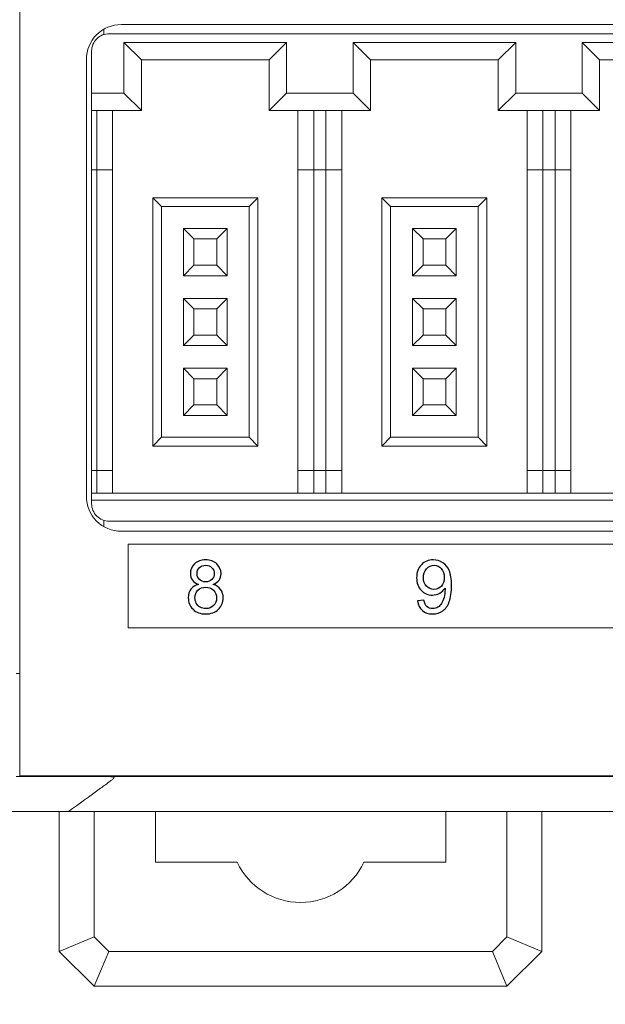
# Model space of a CAD drawing. Header units: millimetres. Extents: x -1114 to 1396, y -630 to 631.
# Tile 38 of 256: x -929 to -913, y -190 to -161. Entities that reach past the tile are written whole.
import ezdxf

# ---------------------------------------------------------------- set-up
doc = ezdxf.new("R2010")
doc.units = ezdxf.units.MM
doc.header["$MEASUREMENT"] = 0

msp = doc.modelspace()

# ---------------------------------------------------------------- linework, layer by layer
at = {"lineweight": 18}
for points, knots in [([(1038.9843, -629.7647), (1038.9843, -629.7647), (-1111.4882, -629.7647), (-1111.4882, -629.7647), (-1111.4882, -629.7647), (-1111.4882, -629.7647), (-1111.4882, 630.7883), (-1111.4882, 630.7883), (-1111.4882, 630.7883), (-1111.4882, 630.7883), (1038.9843, 630.7883), (1038.9843, 630.7883)], [0, 0, 0, 0, 0.3333333, 0.3333333, 0.3333333, 0.3333333, 0.6666667, 0.6666667, 0.6666667, 0.6666667, 1, 1, 1, 1]), ([(-926.3494, -161.585), (-926.6146, -161.585), (-926.869, -161.6903), (-927.0565, -161.8779), (-927.0565, -161.8779), (-927.244, -162.0654), (-927.3494, -162.3198), (-927.3494, -162.585)], [0, 0, 0, 0, 0.5, 0.5, 0.5, 0.5, 1, 1, 1, 1]), ([(-926.6989, -161.8464), (-926.8315, -161.8464), (-926.9587, -161.8991), (-927.0524, -161.9929), (-927.0524, -161.9929), (-927.1462, -162.0866), (-927.1989, -162.2138), (-927.1989, -162.3464)], [0, 0, 0, 0, 0.5, 0.5, 0.5, 0.5, 1, 1, 1, 1]), ([(-927.3494, -175.085), (-927.3494, -175.3502), (-927.244, -175.6045), (-927.0565, -175.7921), (-927.0565, -175.7921), (-926.869, -175.9796), (-926.6146, -176.085), (-926.3494, -176.085)], [0, 0, 0, 0, 0.5, 0.5, 0.5, 0.5, 1, 1, 1, 1]), ([(-927.1989, -175.2964), (-927.1989, -175.429), (-927.1462, -175.5562), (-927.0524, -175.65), (-927.0524, -175.65), (-926.9587, -175.7437), (-926.8315, -175.7964), (-926.6989, -175.7964)], [0, 0, 0, 0, 0.5, 0.5, 0.5, 0.5, 1, 1, 1, 1]), ([(-927.3546, -183.1068), (-927.3876, -183.1071), (-927.4204, -183.1071), (-927.453, -183.1068), (-927.453, -183.1068), (-927.4857, -183.1066), (-927.5182, -183.1064), (-927.5506, -183.1063), (-927.5506, -183.1063), (-927.6154, -183.106), (-927.6796, -183.106), (-927.7434, -183.106), (-927.7434, -183.106), (-927.8071, -183.106), (-927.8703, -183.1061), (-927.9329, -183.1061), (-927.9329, -183.1061), (-927.9643, -183.1061), (-927.9955, -183.1061), (-928.0265, -183.106), (-928.0265, -183.106), (-928.0575, -183.106), (-928.0881, -183.106), (-928.1183, -183.1059), (-928.1183, -183.1059), (-928.2391, -183.1059), (-928.3538, -183.106), (-928.4623, -183.106), (-928.4623, -183.106), (-928.4894, -183.1061), (-928.5161, -183.1061), (-928.5425, -183.1061), (-928.5425, -183.1061), (-928.5688, -183.1061), (-928.5948, -183.1061), (-928.6203, -183.1061), (-928.6203, -183.1061), (-928.6713, -183.106), (-928.72, -183.106), (-928.7665, -183.106), (-928.7665, -183.106), (-928.813, -183.1059), (-928.8574, -183.1059), (-928.8992, -183.1059), (-928.8992, -183.1059), (-928.9411, -183.1059), (-928.9804, -183.1059), (-929.017, -183.1059), (-929.017, -183.1059), (-929.0536, -183.1059), (-929.0876, -183.106), (-929.1186, -183.106), (-929.1186, -183.106), (-929.1341, -183.106), (-929.1489, -183.106), (-929.163, -183.106), (-929.163, -183.106), (-929.177, -183.106), (-929.1904, -183.106), (-929.2029, -183.106), (-929.2029, -183.106), (-929.253, -183.106), (-929.2906, -183.106), (-929.316, -183.1061), (-929.316, -183.1061), (-929.3288, -183.1061), (-929.3384, -183.1062), (-929.3449, -183.1064), (-929.3449, -183.1064), (-929.3481, -183.1066), (-929.3506, -183.1067), (-929.3522, -183.1068), (-929.3522, -183.1068), (-929.3538, -183.107), (-929.3546, -183.1071), (-929.3546, -183.1067)], [0, 0, 0, 0, 0.0526316, 0.0526316, 0.0526316, 0.0526316, 0.1052632, 0.1052632, 0.1052632, 0.1052632, 0.1578947, 0.1578947, 0.1578947, 0.1578947, 0.2105263, 0.2105263, 0.2105263, 0.2105263, 0.2631579, 0.2631579, 0.2631579, 0.2631579, 0.3157895, 0.3157895, 0.3157895, 0.3157895, 0.3684211, 0.3684211, 0.3684211, 0.3684211, 0.4210526, 0.4210526, 0.4210526, 0.4210526, 0.4736842, 0.4736842, 0.4736842, 0.4736842, 0.5263158, 0.5263158, 0.5263158, 0.5263158, 0.5789474, 0.5789474, 0.5789474, 0.5789474, 0.6315789, 0.6315789, 0.6315789, 0.6315789, 0.6842105, 0.6842105, 0.6842105, 0.6842105, 0.7368421, 0.7368421, 0.7368421, 0.7368421, 0.7894737, 0.7894737, 0.7894737, 0.7894737, 0.8421053, 0.8421053, 0.8421053, 0.8421053, 0.8947368, 0.8947368, 0.8947368, 0.8947368, 0.9473684, 0.9473684, 0.9473684, 0.9473684, 1, 1, 1, 1]), ([(-927.862, -184.106), (-927.5558, -183.8844), (-927.2496, -183.6629), (-926.9453, -183.4408), (-926.9453, -183.4408), (-926.8512, -183.3721), (-926.7565, -183.3035), (-926.6658, -183.2339), (-926.6658, -183.2339), (-926.6431, -183.2165), (-926.6206, -183.1991), (-926.5998, -183.1812), (-926.5998, -183.1812), (-926.5894, -183.1723), (-926.5793, -183.1632), (-926.571, -183.1539), (-926.571, -183.1539), (-926.5668, -183.1492), (-926.5631, -183.1444), (-926.5608, -183.1395), (-926.5608, -183.1395), (-926.5585, -183.1346), (-926.5577, -183.1293), (-926.5622, -183.1247), (-926.5622, -183.1247), (-926.5667, -183.1201), (-926.5767, -183.1169), (-926.5871, -183.1149), (-926.5871, -183.1149), (-926.5975, -183.1129), (-926.6083, -183.1117), (-926.6192, -183.1108), (-926.6192, -183.1108), (-926.6411, -183.1088), (-926.6634, -183.1079), (-926.6856, -183.1071), (-926.6856, -183.1071), (-926.6958, -183.1067), (-926.7061, -183.1064), (-926.7163, -183.1061)], [0, 0, 0, 0, 0.1, 0.1, 0.1, 0.1, 0.2, 0.2, 0.2, 0.2, 0.3, 0.3, 0.3, 0.3, 0.4, 0.4, 0.4, 0.4, 0.5, 0.5, 0.5, 0.5, 0.6, 0.6, 0.6, 0.6, 0.7, 0.7, 0.7, 0.7, 0.8, 0.8, 0.8, 0.8, 0.9, 0.9, 0.9, 0.9, 1, 1, 1, 1]), ([(-926.8546, -183.1063), (-926.9379, -183.1063), (-927.0213, -183.106), (-927.1046, -183.1059), (-927.1046, -183.1059), (-927.1879, -183.1058), (-927.2713, -183.1059), (-927.3546, -183.1068)], [0, 0, 0, 0, 0.5, 0.5, 0.5, 0.5, 1, 1, 1, 1]), ([(-925.6697, -183.106), (-925.795, -183.1061), (-925.9203, -183.106), (-926.0456, -183.106), (-926.0456, -183.106), (-926.1804, -183.106), (-926.3153, -183.106), (-926.4501, -183.106), (-926.4501, -183.106), (-926.5849, -183.106), (-926.7198, -183.1061), (-926.8546, -183.1063)], [0, 0, 0, 0, 0.3333333, 0.3333333, 0.3333333, 0.3333333, 0.6666667, 0.6666667, 0.6666667, 0.6666667, 1, 1, 1, 1]), ([(-907.1518, -183.106), (-910.3469, -183.106), (-913.5437, -183.106), (-916.7428, -183.106), (-916.7428, -183.106), (-917.1427, -183.106), (-917.5426, -183.106), (-917.9426, -183.106), (-917.9426, -183.106), (-918.3425, -183.106), (-918.7434, -183.106), (-919.1406, -183.106), (-919.1406, -183.106), (-919.5379, -183.106), (-919.9311, -183.106), (-920.3144, -183.106), (-920.3144, -183.106), (-920.6978, -183.106), (-921.0697, -183.106), (-921.4302, -183.106), (-921.4302, -183.106), (-922.1512, -183.106), (-922.8351, -183.106), (-923.5401, -183.106), (-923.5401, -183.106), (-924.245, -183.106), (-924.9633, -183.106), (-925.6697, -183.106)], [0, 0, 0, 0, 0.1428571, 0.1428571, 0.1428571, 0.1428571, 0.2857143, 0.2857143, 0.2857143, 0.2857143, 0.4285714, 0.4285714, 0.4285714, 0.4285714, 0.5714286, 0.5714286, 0.5714286, 0.5714286, 0.7142857, 0.7142857, 0.7142857, 0.7142857, 0.8571429, 0.8571429, 0.8571429, 0.8571429, 1, 1, 1, 1]), ([(-928.3175, -184.106), (-928.5277, -184.106), (-928.7327, -184.106), (-928.9303, -184.106), (-928.9303, -184.106), (-928.9797, -184.106), (-929.0286, -184.106), (-929.0771, -184.106), (-929.0771, -184.106), (-929.1256, -184.106), (-929.1737, -184.106), (-929.2213, -184.106), (-929.2213, -184.106), (-929.3166, -184.106), (-929.4102, -184.106), (-929.5019, -184.106), (-929.5019, -184.106), (-929.5249, -184.106), (-929.5477, -184.106), (-929.5704, -184.106), (-929.5704, -184.106), (-929.593, -184.106), (-929.6155, -184.106), (-929.6377, -184.106), (-929.6377, -184.106), (-929.6822, -184.106), (-929.7259, -184.106), (-929.7689, -184.106), (-929.7689, -184.106), (-929.8549, -184.106), (-929.9378, -184.106), (-930.0178, -184.106), (-930.0178, -184.106), (-930.0978, -184.106), (-930.1749, -184.106), (-930.249, -184.106), (-930.249, -184.106), (-930.3231, -184.106), (-930.3943, -184.106), (-930.4625, -184.106), (-930.4625, -184.106), (-930.4966, -184.106), (-930.5299, -184.106), (-930.5624, -184.106), (-930.5624, -184.106), (-930.595, -184.106), (-930.6265, -184.106), (-930.6571, -184.106), (-930.6571, -184.106), (-930.7182, -184.106), (-930.7753, -184.106), (-930.8285, -184.106), (-930.8285, -184.106), (-930.8818, -184.106), (-930.9312, -184.106), (-930.9767, -184.106), (-930.9767, -184.106), (-931.0223, -184.106), (-931.064, -184.106), (-931.1019, -184.106), (-931.1019, -184.106), (-931.1208, -184.106), (-931.1387, -184.106), (-931.1556, -184.106), (-931.1556, -184.106), (-931.1641, -184.106), (-931.1723, -184.106), (-931.1803, -184.106), (-931.1803, -184.106), (-931.1882, -184.106), (-931.1959, -184.106), (-931.2033, -184.106), (-931.2033, -184.106), (-931.2328, -184.106), (-931.2579, -184.106), (-931.2788, -184.106), (-931.2788, -184.106), (-931.298, -184.106), (-931.3137, -184.106), (-931.3256, -184.106)], [0, 0, 0, 0, 0.05, 0.05, 0.05, 0.05, 0.1, 0.1, 0.1, 0.1, 0.15, 0.15, 0.15, 0.15, 0.2, 0.2, 0.2, 0.2, 0.25, 0.25, 0.25, 0.25, 0.3, 0.3, 0.3, 0.3, 0.35, 0.35, 0.35, 0.35, 0.4, 0.4, 0.4, 0.4, 0.45, 0.45, 0.45, 0.45, 0.5, 0.5, 0.5, 0.5, 0.55, 0.55, 0.55, 0.55, 0.6, 0.6, 0.6, 0.6, 0.65, 0.65, 0.65, 0.65, 0.7, 0.7, 0.7, 0.7, 0.75, 0.75, 0.75, 0.75, 0.8, 0.8, 0.8, 0.8, 0.85, 0.85, 0.85, 0.85, 0.9, 0.9, 0.9, 0.9, 0.95, 0.95, 0.95, 0.95, 1, 1, 1, 1]), ([(-906.1518, -184.106), (-906.2648, -184.106), (-906.3779, -184.106), (-906.4909, -184.106), (-906.4909, -184.106), (-910.3989, -184.106), (-914.3042, -184.106), (-918.206, -184.106), (-918.206, -184.106), (-919.0913, -184.106), (-919.9765, -184.106), (-920.9266, -184.106), (-920.9266, -184.106), (-921.8767, -184.106), (-922.8917, -184.106), (-923.8868, -184.106), (-923.8868, -184.106), (-924.8819, -184.106), (-925.8571, -184.106), (-926.8457, -184.106)], [0, 0, 0, 0, 0.2, 0.2, 0.2, 0.2, 0.4, 0.4, 0.4, 0.4, 0.6, 0.6, 0.6, 0.6, 0.8, 0.8, 0.8, 0.8, 1, 1, 1, 1]), ([(-923.0347, -185.556), (-922.7052, -186.2579), (-921.9997, -186.706), (-921.2244, -186.706), (-921.2244, -186.706), (-920.449, -186.706), (-919.7435, -186.2579), (-919.414, -185.556)], [0, 0, 0, 0, 0.5, 0.5, 0.5, 0.5, 1, 1, 1, 1])]:
    msp.add_open_spline(points, degree=3, knots=knots, dxfattribs=at)
for points in [[(-929.2546, -181.0844), (-929.2546, -181.0844), (-929.2546, -131.0844), (-929.2546, -131.0844)], [(-926.8546, -161.8707), (-926.8546, -161.8707), (-926.8546, -161.7216), (-926.8546, -161.7216)], [(-926.3494, -161.585), (-926.3494, -161.585), (-875.9494, -161.585), (-875.9494, -161.585)], [(-926.6989, -161.8464), (-926.6989, -161.8464), (-901.6989, -161.8464), (-901.6989, -161.8464)], [(-926.2739, -162.0964), (-926.2739, -162.0964), (-921.6239, -162.0964), (-921.6239, -162.0964)], [(-926.2739, -162.0964), (-926.2739, -162.0964), (-925.7739, -162.5964), (-925.7739, -162.5964)], [(-926.2739, -163.5464), (-926.2739, -163.5464), (-926.2739, -162.0964), (-926.2739, -162.0964)], [(-921.6239, -162.0964), (-921.6239, -162.0964), (-922.1239, -162.5964), (-922.1239, -162.5964)], [(-921.6239, -162.0964), (-921.6239, -162.0964), (-921.6239, -163.5464), (-921.6239, -163.5464)], [(-919.7239, -162.0964), (-919.7239, -162.0964), (-919.2239, -162.5964), (-919.2239, -162.5964)], [(-919.7239, -163.5464), (-919.7239, -163.5464), (-919.7239, -162.0964), (-919.7239, -162.0964)], [(-919.7239, -162.0964), (-919.7239, -162.0964), (-915.0739, -162.0964), (-915.0739, -162.0964)], [(-915.0739, -162.0964), (-915.0739, -162.0964), (-915.5739, -162.5964), (-915.5739, -162.5964)], [(-915.0739, -162.0964), (-915.0739, -162.0964), (-915.0739, -163.5464), (-915.0739, -163.5464)], [(-913.1739, -162.0964), (-913.1739, -162.0964), (-912.6739, -162.5964), (-912.6739, -162.5964)], [(-913.1739, -163.5464), (-913.1739, -163.5464), (-913.1739, -162.0964), (-913.1739, -162.0964)], [(-913.1739, -162.0964), (-913.1739, -162.0964), (-908.5239, -162.0964), (-908.5239, -162.0964)], [(-927.1989, -163.5464), (-927.1989, -163.5464), (-927.1989, -162.3464), (-927.1989, -162.3464)], [(-927.3494, -175.085), (-927.3494, -175.085), (-927.3494, -162.585), (-927.3494, -162.585)], [(-925.7739, -162.5964), (-925.7739, -162.5964), (-922.1239, -162.5964), (-922.1239, -162.5964)], [(-925.7739, -164.0464), (-925.7739, -164.0464), (-925.7739, -162.5964), (-925.7739, -162.5964)], [(-922.1239, -162.5964), (-922.1239, -162.5964), (-922.1239, -164.0464), (-922.1239, -164.0464)], [(-919.2239, -162.5964), (-919.2239, -162.5964), (-915.5739, -162.5964), (-915.5739, -162.5964)], [(-919.2239, -164.0464), (-919.2239, -164.0464), (-919.2239, -162.5964), (-919.2239, -162.5964)], [(-915.5739, -162.5964), (-915.5739, -162.5964), (-915.5739, -164.0464), (-915.5739, -164.0464)], [(-912.6739, -162.5964), (-912.6739, -162.5964), (-909.0239, -162.5964), (-909.0239, -162.5964)], [(-912.6739, -164.0464), (-912.6739, -164.0464), (-912.6739, -162.5964), (-912.6739, -162.5964)], [(-927.1989, -163.5464), (-927.1989, -163.5464), (-926.2739, -163.5464), (-926.2739, -163.5464)], [(-927.1989, -164.0464), (-927.1989, -164.0464), (-927.1989, -163.5464), (-927.1989, -163.5464)], [(-926.2739, -163.5464), (-926.2739, -163.5464), (-925.7739, -164.0464), (-925.7739, -164.0464)], [(-921.6239, -163.5464), (-921.6239, -163.5464), (-922.1239, -164.0464), (-922.1239, -164.0464)], [(-921.6239, -163.5464), (-921.6239, -163.5464), (-919.7239, -163.5464), (-919.7239, -163.5464)], [(-919.7239, -163.5464), (-919.7239, -163.5464), (-919.2239, -164.0464), (-919.2239, -164.0464)], [(-915.0739, -163.5464), (-915.0739, -163.5464), (-915.5739, -164.0464), (-915.5739, -164.0464)], [(-915.0739, -163.5464), (-915.0739, -163.5464), (-913.1739, -163.5464), (-913.1739, -163.5464)], [(-913.1739, -163.5464), (-913.1739, -163.5464), (-912.6739, -164.0464), (-912.6739, -164.0464)], [(-927.1989, -165.7464), (-927.1989, -165.7464), (-927.1989, -164.0464), (-927.1989, -164.0464)], [(-927.1989, -164.0464), (-927.1989, -164.0464), (-925.7739, -164.0464), (-925.7739, -164.0464)], [(-927.0489, -165.7464), (-927.0489, -165.7464), (-927.0489, -164.0464), (-927.0489, -164.0464)], [(-926.5989, -165.7464), (-926.5989, -165.7464), (-926.5989, -164.0464), (-926.5989, -164.0464)], [(-922.1239, -164.0464), (-922.1239, -164.0464), (-919.2239, -164.0464), (-919.2239, -164.0464)], [(-921.2989, -164.0464), (-921.2989, -164.0464), (-921.2989, -165.7464), (-921.2989, -165.7464)], [(-920.8489, -165.7464), (-920.8489, -165.7464), (-920.8489, -164.0464), (-920.8489, -164.0464)], [(-920.4989, -164.0464), (-920.4989, -164.0464), (-920.4989, -165.7464), (-920.4989, -165.7464)], [(-920.0489, -165.7464), (-920.0489, -165.7464), (-920.0489, -164.0464), (-920.0489, -164.0464)], [(-915.5739, -164.0464), (-915.5739, -164.0464), (-912.6739, -164.0464), (-912.6739, -164.0464)], [(-914.7489, -164.0464), (-914.7489, -164.0464), (-914.7489, -165.7464), (-914.7489, -165.7464)], [(-914.2989, -165.7464), (-914.2989, -165.7464), (-914.2989, -164.0464), (-914.2989, -164.0464)], [(-913.9489, -164.0464), (-913.9489, -164.0464), (-913.9489, -165.7464), (-913.9489, -165.7464)], [(-913.4989, -165.7464), (-913.4989, -165.7464), (-913.4989, -164.0464), (-913.4989, -164.0464)], [(-927.1989, -174.3464), (-927.1989, -174.3464), (-927.1989, -165.7464), (-927.1989, -165.7464)], [(-927.1989, -165.7464), (-927.1989, -165.7464), (-927.0489, -165.7464), (-927.0489, -165.7464)], [(-927.0489, -174.3464), (-927.0489, -174.3464), (-927.0489, -165.7464), (-927.0489, -165.7464)], [(-927.0489, -165.7464), (-927.0489, -165.7464), (-926.5989, -165.7464), (-926.5989, -165.7464)], [(-926.5989, -174.3464), (-926.5989, -174.3464), (-926.5989, -165.7464), (-926.5989, -165.7464)], [(-921.2989, -165.7464), (-921.2989, -165.7464), (-921.2989, -174.3464), (-921.2989, -174.3464)], [(-921.2989, -165.7464), (-921.2989, -165.7464), (-920.8489, -165.7464), (-920.8489, -165.7464)], [(-920.8489, -174.3464), (-920.8489, -174.3464), (-920.8489, -165.7464), (-920.8489, -165.7464)], [(-920.8489, -165.7464), (-920.8489, -165.7464), (-920.4989, -165.7464), (-920.4989, -165.7464)], [(-920.4989, -165.7464), (-920.4989, -165.7464), (-920.4989, -174.3464), (-920.4989, -174.3464)], [(-920.4989, -165.7464), (-920.4989, -165.7464), (-920.0489, -165.7464), (-920.0489, -165.7464)], [(-920.0489, -174.3464), (-920.0489, -174.3464), (-920.0489, -165.7464), (-920.0489, -165.7464)], [(-914.7489, -165.7464), (-914.7489, -165.7464), (-914.7489, -174.3464), (-914.7489, -174.3464)], [(-914.7489, -165.7464), (-914.7489, -165.7464), (-914.2989, -165.7464), (-914.2989, -165.7464)], [(-914.2989, -174.3464), (-914.2989, -174.3464), (-914.2989, -165.7464), (-914.2989, -165.7464)], [(-914.2989, -165.7464), (-914.2989, -165.7464), (-913.9489, -165.7464), (-913.9489, -165.7464)], [(-913.9489, -165.7464), (-913.9489, -165.7464), (-913.9489, -174.3464), (-913.9489, -174.3464)], [(-913.9489, -165.7464), (-913.9489, -165.7464), (-913.4989, -165.7464), (-913.4989, -165.7464)], [(-913.4989, -174.3464), (-913.4989, -174.3464), (-913.4989, -165.7464), (-913.4989, -165.7464)], [(-922.4489, -166.5464), (-922.4489, -166.5464), (-925.4489, -166.5464), (-925.4489, -166.5464)], [(-925.4489, -166.5464), (-925.4489, -166.5464), (-925.1989, -166.7964), (-925.1989, -166.7964)], [(-925.4489, -166.5464), (-925.4489, -166.5464), (-925.4489, -173.6464), (-925.4489, -173.6464)], [(-922.4489, -166.5464), (-922.4489, -166.5464), (-922.6989, -166.7964), (-922.6989, -166.7964)], [(-922.4489, -173.6464), (-922.4489, -173.6464), (-922.4489, -166.5464), (-922.4489, -166.5464)], [(-918.8989, -166.5464), (-918.8989, -166.5464), (-918.8989, -173.6464), (-918.8989, -173.6464)], [(-915.8989, -166.5464), (-915.8989, -166.5464), (-918.8989, -166.5464), (-918.8989, -166.5464)], [(-918.8989, -166.5464), (-918.8989, -166.5464), (-918.6489, -166.7964), (-918.6489, -166.7964)], [(-915.8989, -166.5464), (-915.8989, -166.5464), (-916.1489, -166.7964), (-916.1489, -166.7964)], [(-915.8989, -173.6464), (-915.8989, -173.6464), (-915.8989, -166.5464), (-915.8989, -166.5464)], [(-925.1989, -166.7964), (-925.1989, -166.7964), (-922.6989, -166.7964), (-922.6989, -166.7964)], [(-925.1989, -173.3964), (-925.1989, -173.3964), (-925.1989, -166.7964), (-925.1989, -166.7964)], [(-922.6989, -166.7964), (-922.6989, -166.7964), (-922.6989, -173.3964), (-922.6989, -173.3964)], [(-918.6489, -173.3964), (-918.6489, -173.3964), (-918.6489, -166.7964), (-918.6489, -166.7964)], [(-918.6489, -166.7964), (-918.6489, -166.7964), (-916.1489, -166.7964), (-916.1489, -166.7964)], [(-916.1489, -166.7964), (-916.1489, -166.7964), (-916.1489, -173.3964), (-916.1489, -173.3964)], [(-923.3239, -167.4214), (-923.3239, -167.4214), (-924.5739, -167.4214), (-924.5739, -167.4214)], [(-924.5739, -167.4214), (-924.5739, -167.4214), (-924.5739, -168.7714), (-924.5739, -168.7714)], [(-924.2739, -167.7214), (-924.2739, -167.7214), (-924.5739, -167.4214), (-924.5739, -167.4214)], [(-923.6239, -167.7214), (-923.6239, -167.7214), (-923.3239, -167.4214), (-923.3239, -167.4214)], [(-923.3239, -168.7714), (-923.3239, -168.7714), (-923.3239, -167.4214), (-923.3239, -167.4214)], [(-917.7239, -167.7214), (-917.7239, -167.7214), (-918.0239, -167.4214), (-918.0239, -167.4214)], [(-918.0239, -167.4214), (-918.0239, -167.4214), (-918.0239, -168.7714), (-918.0239, -168.7714)], [(-916.7739, -167.4214), (-916.7739, -167.4214), (-918.0239, -167.4214), (-918.0239, -167.4214)], [(-917.0739, -167.7214), (-917.0739, -167.7214), (-916.7739, -167.4214), (-916.7739, -167.4214)], [(-916.7739, -168.7714), (-916.7739, -168.7714), (-916.7739, -167.4214), (-916.7739, -167.4214)], [(-924.2739, -167.7214), (-924.2739, -167.7214), (-923.6239, -167.7214), (-923.6239, -167.7214)], [(-924.2739, -168.4714), (-924.2739, -168.4714), (-924.2739, -167.7214), (-924.2739, -167.7214)], [(-923.6239, -167.7214), (-923.6239, -167.7214), (-923.6239, -168.4714), (-923.6239, -168.4714)], [(-917.7239, -167.7214), (-917.7239, -167.7214), (-917.0739, -167.7214), (-917.0739, -167.7214)], [(-917.7239, -168.4714), (-917.7239, -168.4714), (-917.7239, -167.7214), (-917.7239, -167.7214)], [(-917.0739, -167.7214), (-917.0739, -167.7214), (-917.0739, -168.4714), (-917.0739, -168.4714)], [(-924.5739, -168.7714), (-924.5739, -168.7714), (-924.2739, -168.4714), (-924.2739, -168.4714)], [(-923.6239, -168.4714), (-923.6239, -168.4714), (-924.2739, -168.4714), (-924.2739, -168.4714)], [(-923.6239, -168.4714), (-923.6239, -168.4714), (-923.3239, -168.7714), (-923.3239, -168.7714)], [(-918.0239, -168.7714), (-918.0239, -168.7714), (-917.7239, -168.4714), (-917.7239, -168.4714)], [(-917.0739, -168.4714), (-917.0739, -168.4714), (-917.7239, -168.4714), (-917.7239, -168.4714)], [(-917.0739, -168.4714), (-917.0739, -168.4714), (-916.7739, -168.7714), (-916.7739, -168.7714)], [(-924.5739, -168.7714), (-924.5739, -168.7714), (-923.3239, -168.7714), (-923.3239, -168.7714)], [(-918.0239, -168.7714), (-918.0239, -168.7714), (-916.7739, -168.7714), (-916.7739, -168.7714)], [(-924.5739, -169.4214), (-924.5739, -169.4214), (-924.5739, -170.7714), (-924.5739, -170.7714)], [(-923.3239, -169.4214), (-923.3239, -169.4214), (-924.5739, -169.4214), (-924.5739, -169.4214)], [(-924.2739, -169.7214), (-924.2739, -169.7214), (-924.5739, -169.4214), (-924.5739, -169.4214)], [(-923.6239, -169.7214), (-923.6239, -169.7214), (-923.3239, -169.4214), (-923.3239, -169.4214)], [(-923.3239, -170.7714), (-923.3239, -170.7714), (-923.3239, -169.4214), (-923.3239, -169.4214)], [(-916.7739, -169.4214), (-916.7739, -169.4214), (-918.0239, -169.4214), (-918.0239, -169.4214)], [(-918.0239, -169.4214), (-918.0239, -169.4214), (-918.0239, -170.7714), (-918.0239, -170.7714)], [(-917.7239, -169.7214), (-917.7239, -169.7214), (-918.0239, -169.4214), (-918.0239, -169.4214)], [(-917.0739, -169.7214), (-917.0739, -169.7214), (-916.7739, -169.4214), (-916.7739, -169.4214)], [(-916.7739, -170.7714), (-916.7739, -170.7714), (-916.7739, -169.4214), (-916.7739, -169.4214)], [(-924.2739, -170.4714), (-924.2739, -170.4714), (-924.2739, -169.7214), (-924.2739, -169.7214)], [(-924.2739, -169.7214), (-924.2739, -169.7214), (-923.6239, -169.7214), (-923.6239, -169.7214)], [(-923.6239, -169.7214), (-923.6239, -169.7214), (-923.6239, -170.4714), (-923.6239, -170.4714)], [(-917.7239, -169.7214), (-917.7239, -169.7214), (-917.0739, -169.7214), (-917.0739, -169.7214)], [(-917.7239, -170.4714), (-917.7239, -170.4714), (-917.7239, -169.7214), (-917.7239, -169.7214)], [(-917.0739, -169.7214), (-917.0739, -169.7214), (-917.0739, -170.4714), (-917.0739, -170.4714)], [(-924.5739, -170.7714), (-924.5739, -170.7714), (-924.2739, -170.4714), (-924.2739, -170.4714)], [(-923.6239, -170.4714), (-923.6239, -170.4714), (-924.2739, -170.4714), (-924.2739, -170.4714)], [(-923.6239, -170.4714), (-923.6239, -170.4714), (-923.3239, -170.7714), (-923.3239, -170.7714)], [(-918.0239, -170.7714), (-918.0239, -170.7714), (-917.7239, -170.4714), (-917.7239, -170.4714)], [(-917.0739, -170.4714), (-917.0739, -170.4714), (-917.7239, -170.4714), (-917.7239, -170.4714)], [(-917.0739, -170.4714), (-917.0739, -170.4714), (-916.7739, -170.7714), (-916.7739, -170.7714)], [(-924.5739, -170.7714), (-924.5739, -170.7714), (-923.3239, -170.7714), (-923.3239, -170.7714)], [(-918.0239, -170.7714), (-918.0239, -170.7714), (-916.7739, -170.7714), (-916.7739, -170.7714)], [(-923.3239, -171.4214), (-923.3239, -171.4214), (-924.5739, -171.4214), (-924.5739, -171.4214)], [(-924.5739, -171.4214), (-924.5739, -171.4214), (-924.5739, -172.7714), (-924.5739, -172.7714)], [(-924.2739, -171.7214), (-924.2739, -171.7214), (-924.5739, -171.4214), (-924.5739, -171.4214)], [(-923.6239, -171.7214), (-923.6239, -171.7214), (-923.3239, -171.4214), (-923.3239, -171.4214)], [(-923.3239, -172.7714), (-923.3239, -172.7714), (-923.3239, -171.4214), (-923.3239, -171.4214)], [(-916.7739, -171.4214), (-916.7739, -171.4214), (-918.0239, -171.4214), (-918.0239, -171.4214)], [(-918.0239, -171.4214), (-918.0239, -171.4214), (-918.0239, -172.7714), (-918.0239, -172.7714)], [(-917.7239, -171.7214), (-917.7239, -171.7214), (-918.0239, -171.4214), (-918.0239, -171.4214)], [(-917.0739, -171.7214), (-917.0739, -171.7214), (-916.7739, -171.4214), (-916.7739, -171.4214)], [(-916.7739, -172.7714), (-916.7739, -172.7714), (-916.7739, -171.4214), (-916.7739, -171.4214)], [(-924.2739, -171.7214), (-924.2739, -171.7214), (-923.6239, -171.7214), (-923.6239, -171.7214)], [(-924.2739, -172.4714), (-924.2739, -172.4714), (-924.2739, -171.7214), (-924.2739, -171.7214)], [(-923.6239, -171.7214), (-923.6239, -171.7214), (-923.6239, -172.4714), (-923.6239, -172.4714)], [(-917.7239, -171.7214), (-917.7239, -171.7214), (-917.0739, -171.7214), (-917.0739, -171.7214)], [(-917.7239, -172.4714), (-917.7239, -172.4714), (-917.7239, -171.7214), (-917.7239, -171.7214)], [(-917.0739, -171.7214), (-917.0739, -171.7214), (-917.0739, -172.4714), (-917.0739, -172.4714)], [(-924.5739, -172.7714), (-924.5739, -172.7714), (-924.2739, -172.4714), (-924.2739, -172.4714)], [(-923.6239, -172.4714), (-923.6239, -172.4714), (-924.2739, -172.4714), (-924.2739, -172.4714)], [(-923.6239, -172.4714), (-923.6239, -172.4714), (-923.3239, -172.7714), (-923.3239, -172.7714)], [(-918.0239, -172.7714), (-918.0239, -172.7714), (-917.7239, -172.4714), (-917.7239, -172.4714)], [(-917.0739, -172.4714), (-917.0739, -172.4714), (-917.7239, -172.4714), (-917.7239, -172.4714)], [(-917.0739, -172.4714), (-917.0739, -172.4714), (-916.7739, -172.7714), (-916.7739, -172.7714)], [(-924.5739, -172.7714), (-924.5739, -172.7714), (-923.3239, -172.7714), (-923.3239, -172.7714)], [(-918.0239, -172.7714), (-918.0239, -172.7714), (-916.7739, -172.7714), (-916.7739, -172.7714)], [(-925.4489, -173.6464), (-925.4489, -173.6464), (-925.1989, -173.3964), (-925.1989, -173.3964)], [(-922.6989, -173.3964), (-922.6989, -173.3964), (-925.1989, -173.3964), (-925.1989, -173.3964)], [(-922.6989, -173.3964), (-922.6989, -173.3964), (-922.4489, -173.6464), (-922.4489, -173.6464)], [(-918.8989, -173.6464), (-918.8989, -173.6464), (-918.6489, -173.3964), (-918.6489, -173.3964)], [(-916.1489, -173.3964), (-916.1489, -173.3964), (-918.6489, -173.3964), (-918.6489, -173.3964)], [(-916.1489, -173.3964), (-916.1489, -173.3964), (-915.8989, -173.6464), (-915.8989, -173.6464)], [(-925.4489, -173.6464), (-925.4489, -173.6464), (-922.4489, -173.6464), (-922.4489, -173.6464)], [(-918.8989, -173.6464), (-918.8989, -173.6464), (-915.8989, -173.6464), (-915.8989, -173.6464)], [(-927.1989, -174.9964), (-927.1989, -174.9964), (-927.1989, -174.3464), (-927.1989, -174.3464)], [(-927.0489, -174.3464), (-927.0489, -174.3464), (-927.1989, -174.3464), (-927.1989, -174.3464)], [(-926.5989, -174.3464), (-926.5989, -174.3464), (-927.0489, -174.3464), (-927.0489, -174.3464)], [(-927.0489, -174.9964), (-927.0489, -174.9964), (-927.0489, -174.3464), (-927.0489, -174.3464)], [(-926.5989, -174.9964), (-926.5989, -174.9964), (-926.5989, -174.3464), (-926.5989, -174.3464)], [(-920.8489, -174.3464), (-920.8489, -174.3464), (-921.2989, -174.3464), (-921.2989, -174.3464)], [(-921.2989, -174.3464), (-921.2989, -174.3464), (-921.2989, -174.9964), (-921.2989, -174.9964)], [(-920.4989, -174.3464), (-920.4989, -174.3464), (-920.8489, -174.3464), (-920.8489, -174.3464)], [(-920.8489, -174.3464), (-920.8489, -174.3464), (-920.8489, -174.9964), (-920.8489, -174.9964)], [(-920.0489, -174.3464), (-920.0489, -174.3464), (-920.4989, -174.3464), (-920.4989, -174.3464)], [(-920.4989, -174.3464), (-920.4989, -174.3464), (-920.4989, -174.9964), (-920.4989, -174.9964)], [(-920.0489, -174.9964), (-920.0489, -174.9964), (-920.0489, -174.3464), (-920.0489, -174.3464)], [(-914.2989, -174.3464), (-914.2989, -174.3464), (-914.7489, -174.3464), (-914.7489, -174.3464)], [(-914.7489, -174.3464), (-914.7489, -174.3464), (-914.7489, -174.9964), (-914.7489, -174.9964)], [(-913.9489, -174.3464), (-913.9489, -174.3464), (-914.2989, -174.3464), (-914.2989, -174.3464)], [(-914.2989, -174.3464), (-914.2989, -174.3464), (-914.2989, -174.9964), (-914.2989, -174.9964)], [(-913.4989, -174.3464), (-913.4989, -174.3464), (-913.9489, -174.3464), (-913.9489, -174.3464)], [(-913.9489, -174.3464), (-913.9489, -174.3464), (-913.9489, -174.9964), (-913.9489, -174.9964)], [(-913.4989, -174.9964), (-913.4989, -174.9964), (-913.4989, -174.3464), (-913.4989, -174.3464)], [(-901.1989, -174.9964), (-901.1989, -174.9964), (-927.1989, -174.9964), (-927.1989, -174.9964)], [(-927.1989, -175.1964), (-927.1989, -175.1964), (-927.1989, -174.9964), (-927.1989, -174.9964)], [(-927.1989, -175.1964), (-927.1989, -175.1964), (-927.1989, -175.2964), (-927.1989, -175.2964)], [(-901.1989, -175.1964), (-901.1989, -175.1964), (-927.1989, -175.1964), (-927.1989, -175.1964)], [(-926.8546, -175.9473), (-926.8546, -175.9473), (-926.8546, -175.7711), (-926.8546, -175.7711)], [(-901.6989, -175.7964), (-901.6989, -175.7964), (-926.6989, -175.7964), (-926.6989, -175.7964)], [(-875.9494, -176.085), (-875.9494, -176.085), (-926.3494, -176.085), (-926.3494, -176.085)], [(-929.2546, -180.156), (-929.2546, -180.156), (-929.3546, -180.156), (-929.3546, -180.156)], [(-929.2546, -183.0844), (-929.2546, -183.0844), (-929.2546, -181.0844), (-929.2546, -181.0844)], [(-873.0491, -183.0844), (-873.0491, -183.0844), (-929.2546, -183.0844), (-929.2546, -183.0844)], [(-873.0491, -183.0844), (-873.0491, -183.0844), (-929.2546, -183.0844), (-929.2546, -183.0844)], [(-926.8457, -184.106), (-927.34, -184.106), (-927.8381, -184.106), (-928.3175, -184.106)], [(-928.1244, -188.106), (-928.1244, -188.106), (-928.1244, -184.106), (-928.1244, -184.106)], [(-927.1244, -184.106), (-927.1244, -184.106), (-927.1244, -187.6918), (-927.1244, -187.6918)], [(-925.3744, -184.106), (-925.3744, -184.106), (-925.3744, -185.556), (-925.3744, -185.556)], [(-917.0744, -185.556), (-917.0744, -185.556), (-917.0744, -184.106), (-917.0744, -184.106)], [(-915.3244, -187.6918), (-915.3244, -187.6918), (-915.3244, -184.106), (-915.3244, -184.106)], [(-914.3244, -184.106), (-914.3244, -184.106), (-914.3244, -188.106), (-914.3244, -188.106)], [(-925.3744, -185.556), (-925.3744, -185.556), (-923.0347, -185.556), (-923.0347, -185.556)], [(-919.414, -185.556), (-919.414, -185.556), (-917.0744, -185.556), (-917.0744, -185.556)], [(-928.1244, -188.106), (-928.1244, -188.106), (-927.1244, -187.6918), (-927.1244, -187.6918)], [(-927.1244, -187.6918), (-927.1244, -187.6918), (-926.7101, -188.106), (-926.7101, -188.106)], [(-915.7386, -188.106), (-915.7386, -188.106), (-915.3244, -187.6918), (-915.3244, -187.6918)], [(-914.3244, -188.106), (-914.3244, -188.106), (-915.3244, -187.6918), (-915.3244, -187.6918)], [(-927.1244, -189.106), (-927.1244, -189.106), (-928.1244, -188.106), (-928.1244, -188.106)], [(-927.1244, -189.106), (-927.1244, -189.106), (-926.7101, -188.106), (-926.7101, -188.106)], [(-926.7101, -188.106), (-926.7101, -188.106), (-915.7386, -188.106), (-915.7386, -188.106)], [(-915.3244, -189.106), (-915.3244, -189.106), (-915.7386, -188.106), (-915.7386, -188.106)], [(-914.3244, -188.106), (-914.3244, -188.106), (-915.3244, -189.106), (-915.3244, -189.106)], [(-915.3244, -189.106), (-915.3244, -189.106), (-927.1244, -189.106), (-927.1244, -189.106)]]:
    msp.add_open_spline(points, degree=3, dxfattribs=at)
at = {"color": 250, "lineweight": 20}
msp.add_open_spline([(-926.1504, -176.4519), (-926.1504, -176.4519), (-876.1504, -176.4519), (-876.1504, -176.4519), (-876.1504, -176.4519), (-876.1504, -176.4519), (-876.1504, -178.8519), (-876.1504, -178.8519), (-876.1504, -178.8519), (-876.1504, -178.8519), (-926.1504, -178.8519), (-926.1504, -178.8519), (-926.1504, -178.8519), (-926.1504, -178.8519), (-926.1504, -176.4519), (-926.1504, -176.4519)], degree=3, knots=[0, 0, 0, 0, 0.25, 0.25, 0.25, 0.25, 0.5, 0.5, 0.5, 0.5, 0.75, 0.75, 0.75, 0.75, 1, 1, 1, 1], dxfattribs=at)
at = {"color": 250}
for points, knots in [([(-924.1477, -177.604), (-924.225, -177.5757), (-924.2821, -177.5355), (-924.3195, -177.483), (-924.3195, -177.483), (-924.3565, -177.4308), (-924.3752, -177.368), (-924.3752, -177.2949), (-924.3752, -177.2949), (-924.3752, -177.1845), (-924.3357, -177.0921), (-924.2564, -177.0169), (-924.2564, -177.0169), (-924.177, -176.9418), (-924.0718, -176.904), (-923.9403, -176.904), (-923.9403, -176.904), (-923.808, -176.904), (-923.7014, -176.9425), (-923.6206, -177.0194), (-923.6206, -177.0194), (-923.5402, -177.0963), (-923.5, -177.1898), (-923.5, -177.3002), (-923.5, -177.3002), (-923.5, -177.3704), (-923.5183, -177.4315), (-923.555, -177.4837), (-923.555, -177.4837), (-923.5921, -177.5355), (-923.6478, -177.5757), (-923.7229, -177.604), (-923.7229, -177.604), (-923.6302, -177.6343), (-923.5593, -177.683), (-923.5106, -177.7507), (-923.5106, -177.7507), (-923.4622, -177.8181), (-923.4379, -177.8989), (-923.4379, -177.9924), (-923.4379, -177.9924), (-923.4379, -178.1222), (-923.4838, -178.2309), (-923.5751, -178.3191), (-923.5751, -178.3191), (-923.6669, -178.4073), (-923.7875, -178.4514), (-923.9371, -178.4514), (-923.9371, -178.4514), (-924.0867, -178.4514), (-924.207, -178.4073), (-924.2987, -178.3187), (-924.2987, -178.3187), (-924.3904, -178.2302), (-924.4363, -178.1197), (-924.4363, -177.9874), (-924.4363, -177.9874), (-924.4363, -177.889), (-924.4112, -177.8065), (-924.3611, -177.7398), (-924.3611, -177.7398), (-924.3114, -177.6735), (-924.2401, -177.628), (-924.1477, -177.604)], [0, 0, 0, 0, 0.0625, 0.0625, 0.0625, 0.0625, 0.125, 0.125, 0.125, 0.125, 0.1875, 0.1875, 0.1875, 0.1875, 0.25, 0.25, 0.25, 0.25, 0.3125, 0.3125, 0.3125, 0.3125, 0.375, 0.375, 0.375, 0.375, 0.4375, 0.4375, 0.4375, 0.4375, 0.5, 0.5, 0.5, 0.5, 0.5625, 0.5625, 0.5625, 0.5625, 0.625, 0.625, 0.625, 0.625, 0.6875, 0.6875, 0.6875, 0.6875, 0.75, 0.75, 0.75, 0.75, 0.8125, 0.8125, 0.8125, 0.8125, 0.875, 0.875, 0.875, 0.875, 0.9375, 0.9375, 0.9375, 0.9375, 1, 1, 1, 1]), ([(-917.8774, -178.0753), (-917.8774, -178.0753), (-917.6985, -178.0587), (-917.6985, -178.0587), (-917.6985, -178.0587), (-917.6834, -178.1427), (-917.6544, -178.2037), (-917.6117, -178.2418), (-917.6117, -178.2418), (-917.5691, -178.2795), (-917.5144, -178.2986), (-917.4473, -178.2986), (-917.4473, -178.2986), (-917.3902, -178.2986), (-917.3401, -178.2855), (-917.2971, -178.2591), (-917.2971, -178.2591), (-917.254, -178.233), (-917.2187, -178.1981), (-917.1912, -178.1543), (-917.1912, -178.1543), (-917.1634, -178.1106), (-917.1404, -178.0513), (-917.1217, -177.9772), (-917.1217, -177.9772), (-917.1034, -177.9028), (-917.0939, -177.8269), (-917.0939, -177.7497), (-917.0939, -177.7497), (-917.0939, -177.7416), (-917.0942, -177.7289), (-917.0949, -177.7126), (-917.0949, -177.7126), (-917.1323, -177.7715), (-917.1831, -177.8199), (-917.2473, -177.8566), (-917.2473, -177.8566), (-917.3119, -177.8936), (-917.3817, -177.9119), (-917.4565, -177.9119), (-917.4565, -177.9119), (-917.5821, -177.9119), (-917.6883, -177.8664), (-917.7751, -177.7754), (-917.7751, -177.7754), (-917.8619, -177.6844), (-917.9053, -177.5648), (-917.9053, -177.4159), (-917.9053, -177.4159), (-917.9053, -177.2621), (-917.8601, -177.1386), (-917.7694, -177.0448), (-917.7694, -177.0448), (-917.6788, -176.951), (-917.5652, -176.904), (-917.4286, -176.904), (-917.4286, -176.904), (-917.3302, -176.904), (-917.2403, -176.9309), (-917.1584, -176.9838), (-917.1584, -176.9838), (-917.0769, -177.0367), (-917.0148, -177.1125), (-916.9725, -177.2106), (-916.9725, -177.2106), (-916.9302, -177.3087), (-916.909, -177.4509), (-916.909, -177.6371), (-916.909, -177.6371), (-916.909, -177.8305), (-916.9298, -177.9846), (-916.9718, -178.0996), (-916.9718, -178.0996), (-917.0141, -178.2143), (-917.0766, -178.3014), (-917.1595, -178.3614), (-917.1595, -178.3614), (-917.2427, -178.4214), (-917.3397, -178.4514), (-917.4516, -178.4514), (-917.4516, -178.4514), (-917.5701, -178.4514), (-917.6668, -178.4185), (-917.7419, -178.3526), (-917.7419, -178.3526), (-917.8171, -178.287), (-917.8622, -178.1945), (-917.8774, -178.0753)], [0, 0, 0, 0, 0.0454545, 0.0454545, 0.0454545, 0.0454545, 0.0909091, 0.0909091, 0.0909091, 0.0909091, 0.1363636, 0.1363636, 0.1363636, 0.1363636, 0.1818182, 0.1818182, 0.1818182, 0.1818182, 0.2272727, 0.2272727, 0.2272727, 0.2272727, 0.2727273, 0.2727273, 0.2727273, 0.2727273, 0.3181818, 0.3181818, 0.3181818, 0.3181818, 0.3636364, 0.3636364, 0.3636364, 0.3636364, 0.4090909, 0.4090909, 0.4090909, 0.4090909, 0.4545455, 0.4545455, 0.4545455, 0.4545455, 0.5, 0.5, 0.5, 0.5, 0.5454545, 0.5454545, 0.5454545, 0.5454545, 0.5909091, 0.5909091, 0.5909091, 0.5909091, 0.6363636, 0.6363636, 0.6363636, 0.6363636, 0.6818182, 0.6818182, 0.6818182, 0.6818182, 0.7272727, 0.7272727, 0.7272727, 0.7272727, 0.7727273, 0.7727273, 0.7727273, 0.7727273, 0.8181818, 0.8181818, 0.8181818, 0.8181818, 0.8636364, 0.8636364, 0.8636364, 0.8636364, 0.9090909, 0.9090909, 0.9090909, 0.9090909, 0.9545455, 0.9545455, 0.9545455, 0.9545455, 1, 1, 1, 1]), ([(-924.1851, -177.2886), (-924.1851, -177.3602), (-924.1618, -177.4188), (-924.1159, -177.4643), (-924.1159, -177.4643), (-924.0697, -177.5098), (-924.0098, -177.5327), (-923.936, -177.5327), (-923.936, -177.5327), (-923.8644, -177.5327), (-923.8055, -177.5101), (-923.7596, -177.465), (-923.7596, -177.465), (-923.7138, -177.4198), (-923.6912, -177.3644), (-923.6912, -177.2992), (-923.6912, -177.2992), (-923.6912, -177.2307), (-923.7145, -177.1736), (-923.7618, -177.127), (-923.7618, -177.127), (-923.809, -177.0804), (-923.8676, -177.0572), (-923.9381, -177.0572), (-923.9381, -177.0572), (-924.0091, -177.0572), (-924.068, -177.0801), (-924.1149, -177.1252), (-924.1149, -177.1252), (-924.1618, -177.1707), (-924.1851, -177.2254), (-924.1851, -177.2886)], [0, 0, 0, 0, 0.125, 0.125, 0.125, 0.125, 0.25, 0.25, 0.25, 0.25, 0.375, 0.375, 0.375, 0.375, 0.5, 0.5, 0.5, 0.5, 0.625, 0.625, 0.625, 0.625, 0.75, 0.75, 0.75, 0.75, 0.875, 0.875, 0.875, 0.875, 1, 1, 1, 1]), ([(-917.1157, -177.4064), (-917.1157, -177.2999), (-917.144, -177.2148), (-917.2007, -177.1524), (-917.2007, -177.1524), (-917.2579, -177.0896), (-917.326, -177.0582), (-917.4061, -177.0582), (-917.4061, -177.0582), (-917.4886, -177.0582), (-917.5606, -177.0921), (-917.622, -177.1595), (-917.622, -177.1595), (-917.6834, -177.2272), (-917.714, -177.3147), (-917.714, -177.4219), (-917.714, -177.4219), (-917.714, -177.5186), (-917.6848, -177.5969), (-917.6266, -177.6572), (-917.6266, -177.6572), (-917.5683, -177.7176), (-917.4967, -177.7476), (-917.4114, -177.7476), (-917.4114, -177.7476), (-917.3249, -177.7476), (-917.2544, -177.7176), (-917.199, -177.6572), (-917.199, -177.6572), (-917.1432, -177.5969), (-917.1157, -177.5133), (-917.1157, -177.4064)], [0, 0, 0, 0, 0.125, 0.125, 0.125, 0.125, 0.25, 0.25, 0.25, 0.25, 0.375, 0.375, 0.375, 0.375, 0.5, 0.5, 0.5, 0.5, 0.625, 0.625, 0.625, 0.625, 0.75, 0.75, 0.75, 0.75, 0.875, 0.875, 0.875, 0.875, 1, 1, 1, 1]), ([(-924.2451, -177.9885), (-924.2451, -178.0414), (-924.2324, -178.0929), (-924.2073, -178.1423), (-924.2073, -178.1423), (-924.1823, -178.1921), (-924.1449, -178.2305), (-924.0951, -178.2577), (-924.0951, -178.2577), (-924.0454, -178.2848), (-923.9921, -178.2986), (-923.935, -178.2986), (-923.935, -178.2986), (-923.8461, -178.2986), (-923.7727, -178.27), (-923.7148, -178.2125), (-923.7148, -178.2125), (-923.657, -178.1554), (-923.628, -178.0827), (-923.628, -177.9945), (-923.628, -177.9945), (-923.628, -177.9049), (-923.6577, -177.8308), (-923.7173, -177.7722), (-923.7173, -177.7722), (-923.7769, -177.7137), (-923.8517, -177.6844), (-923.9413, -177.6844), (-923.9413, -177.6844), (-924.0288, -177.6844), (-924.1011, -177.7133), (-924.1586, -177.7712), (-924.1586, -177.7712), (-924.2161, -177.8294), (-924.2451, -177.9017), (-924.2451, -177.9885)], [0, 0, 0, 0, 0.1111111, 0.1111111, 0.1111111, 0.1111111, 0.2222222, 0.2222222, 0.2222222, 0.2222222, 0.3333333, 0.3333333, 0.3333333, 0.3333333, 0.4444444, 0.4444444, 0.4444444, 0.4444444, 0.5555556, 0.5555556, 0.5555556, 0.5555556, 0.6666667, 0.6666667, 0.6666667, 0.6666667, 0.7777778, 0.7777778, 0.7777778, 0.7777778, 0.8888889, 0.8888889, 0.8888889, 0.8888889, 1, 1, 1, 1])]:
    msp.add_open_spline(points, degree=3, knots=knots, dxfattribs=at)

doc.saveas('drawing.dxf')
